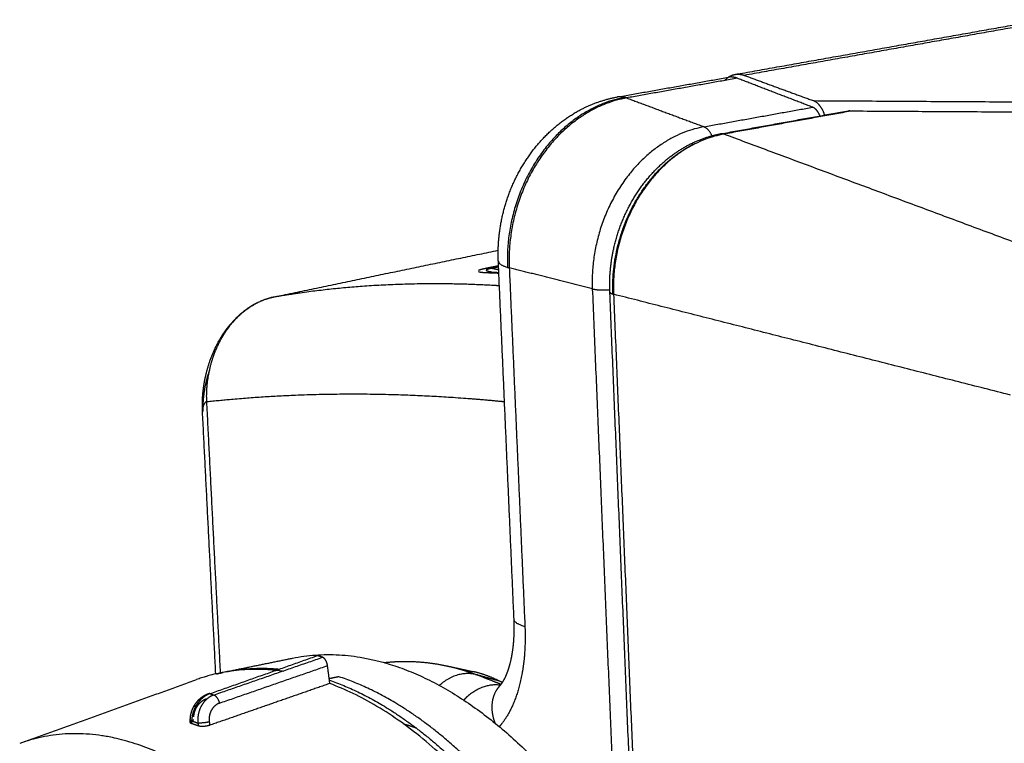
# Model space of a CAD drawing. Header units: millimetres. Extents: x 9946 to 11276, y -4769 to -3439.
# Tile 4 of 100: x 10111 to 10202, y -4149 to -4083. Entities that reach past the tile are written whole.
import ezdxf

# ---------------------------------------------------------------- set-up
doc = ezdxf.new("R2010")
doc.units = ezdxf.units.MM
doc.layers.add('ROXX NEO mini i_Fixture', color=7, linetype='Continuous', true_color=0x000000)

msp = doc.modelspace()

# ---------------------------------------------------------------- linework, layer by layer
at = {"layer": 'ROXX NEO mini i_Fixture', "color": 18, "true_color": 0x000000}
for points, weights, degree in [([(10177.378, -4087.771), (10191.71, -4085.226), (10205.798, -4082.725)], [789.545660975, 796.346036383, 803.146411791], 2), ([(10177.378, -4087.771), (10191.71, -4085.226), (10205.798, -4082.725)], [789.545660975, 796.346036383, 803.146411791], 2), ([(10166.519, -4089.851), (10171.648, -4088.94), (10176.745, -4088.035)], [772.793127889, 775.146455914, 777.499783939], 2), ([(10166.519, -4089.851), (10171.648, -4088.94), (10176.745, -4088.035)], [772.793127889, 775.146455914, 777.499783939], 2), ([(10176.443, -4088.313), (10176.855, -4087.864), (10177.378, -4087.771)], [786.674504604, 807.130348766, 862.771234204], 2), ([(10176.443, -4088.313), (10176.855, -4087.864), (10177.378, -4087.771)], [786.674504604, 807.130348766, 862.771234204], 2), ([(10177.57, -4088.126), (10177.248, -4088.002), (10176.98, -4087.985), (10176.744, -4088.03)], [861.764857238, 862.020165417, 862.253865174, 862.474709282], 3), ([(10177.57, -4088.126), (10177.248, -4088.002), (10176.98, -4087.985), (10176.744, -4088.03)], [861.764857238, 862.020165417, 862.253865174, 862.474709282], 3), ([(10134.558, -4108.354), (10141.585, -4106.879), (10148.575, -4105.425), (10155.53, -4103.994)], [913.303343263, 917.551147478, 921.775046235, 925.975096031], 3), ([(10134.558, -4108.354), (10141.585, -4106.879), (10148.575, -4105.425), (10155.53, -4103.994)], [913.303343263, 917.551147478, 921.775046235, 925.975096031], 3), ([(10129.458, -4143.062), (10129.05, -4135.032), (10128.641, -4126.968), (10128.233, -4118.867)], [918.45444466, 916.613585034, 914.782423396, 912.972426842], 3), ([(10129.458, -4143.062), (10129.05, -4135.032), (10128.641, -4126.968), (10128.233, -4118.867)], [918.45444466, 916.613585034, 914.782423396, 912.972426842], 3), ([(10111.398, -4149.453), (10116.861, -4147.485), (10122.29, -4145.53), (10127.684, -4143.587)], [771.151009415, 773.649096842, 776.147184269, 778.645271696], 3), ([(10111.398, -4149.453), (10116.861, -4147.485), (10122.29, -4145.53), (10127.684, -4143.587)], [771.151009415, 773.649096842, 776.147184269, 778.645271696], 3)]:
    msp.add_rational_spline(points, weights, degree=degree, dxfattribs=at)
at = {"layer": 'ROXX NEO mini i_Fixture', "color": 18, "lineweight": -3, "true_color": 0x000000}
for points, weights, degree in [([(10206.656, -4082.806), (10192.564, -4085.31), (10178.228, -4087.858)], [876.93614298, 869.505073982, 862.074004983], 2), ([(10177.57, -4088.126), (10172.483, -4089.03), (10167.366, -4089.94)], [861.764857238, 859.160688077, 856.556518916], 2), ([(10177.378, -4087.771), (10177.792, -4087.698), (10178.228, -4087.858)], [862.771234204, 851.39162906, 862.074004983], 2), ([(10184.529, -4090.794), (10181.038, -4089.456), (10177.57, -4088.126)], [856.284057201, 859.02445722, 861.764857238], 2), ([(10178.228, -4087.858), (10181.399, -4089.021), (10184.587, -4090.19)], [862.074004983, 859.687158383, 857.300311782], 2), ([(10167.206, -4089.889), (10155.778, -4091.92), (10156.374, -4105.559)], [856.679555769, 601.691342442, 853.800071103], 2), ([(10167.366, -4089.94), (10155.944, -4091.971), (10156.539, -4105.604)], [856.556518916, 601.606723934, 853.67871821], 2), ([(10167.206, -4089.889), (10166.854, -4089.792), (10166.52, -4089.851)], [856.679555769, 849.685585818, 857.253936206], 2), ([(10167.366, -4089.94), (10167.286, -4089.91), (10167.206, -4089.889)], [856.556518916, 856.240108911, 856.679555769], 2), ([(10167.366, -4089.94), (10170.927, -4091.265), (10174.51, -4092.598)], [856.556518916, 853.868771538, 851.18102416], 2), ([(10184.587, -4090.19), (10211.208, -4090.347), (10237.689, -4090.503)], [857.300311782, 859.572289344, 861.844266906], 2), ([(10174.51, -4092.598), (10179.534, -4091.693), (10184.529, -4090.794)], [851.18102416, 853.732540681, 856.284057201], 2), ([(10176.046, -4093.248), (10181.967, -4092.178), (10187.847, -4091.116)], [776.937364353, 779.686143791, 782.434923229], 2), ([(10188.015, -4091.168), (10182.196, -4092.219), (10176.337, -4093.278)], [855.767852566, 852.792389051, 849.816925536], 2), ([(10188.015, -4091.168), (10187.956, -4091.124), (10187.9, -4091.106), (10187.847, -4091.116)], [855.767852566, 855.862568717, 855.964448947, 856.067791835], 3), ([(10187.877, -4091.113), (10187.946, -4091.114), (10188.015, -4091.114)], [782.52457871, 782.529958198, 782.535337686], 2), ([(10237.636, -4091.455), (10212.886, -4091.312), (10188.015, -4091.168)], [860.006336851, 857.887094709, 855.767852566], 2), ([(10174.51, -4092.598), (10163.661, -4094.553), (10164.204, -4107.549)], [851.18102416, 598.016868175, 848.45254573], 2), ([(10174.51, -4092.598), (10174.951, -4092.763), (10175.226, -4093.433)], [851.18102416, 713.716197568, 738.905955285], 2), ([(10176.337, -4093.278), (10165.643, -4095.211), (10166.164, -4108.037)], [849.816925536, 597.246220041, 846.84883804], 2), ([(10176.283, -4093.261), (10176.161, -4093.228), (10176.046, -4093.248)], [849.85793782, 842.48593598, 850.052879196], 2), ([(10176.337, -4093.278), (10176.31, -4093.268), (10176.283, -4093.261)], [849.816925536, 849.463085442, 849.85793782], 2), ([(10210.493, -4105.989), (10193.163, -4099.54), (10176.337, -4093.278)], [825.098625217, 837.457775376, 849.816925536], 2), ([(10166.108, -4108.031), (10165.7, -4098.154), (10173.578, -4094.178)], [847.166790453, 640.720023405, 777.02550274], 2), ([(10154.537, -4105.634), (10154.414, -4105.658), (10154.213, -4105.701), (10154.015, -4105.749), (10153.872, -4105.789), (10153.767, -4105.826), (10153.721, -4105.847), (10153.703, -4105.856)], [896.802112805, 896.732072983, 896.579874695, 896.354243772, 896.12300412, 895.873073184, 895.70037024, 895.612765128], 3), ([(10154.432, -4105.771), (10154.449, -4105.76), (10154.493, -4105.736), (10154.607, -4105.697), (10154.738, -4105.665), (10154.823, -4105.648)], [896.034561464, 896.101016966, 896.227359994, 896.407043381, 896.521944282, 896.572223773], 3), ([(10155.557, -4105.432), (10155.217, -4105.499), (10154.877, -4105.566), (10154.537, -4105.634)], [897.384921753, 897.190761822, 896.996491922, 896.802112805], 3), ([(10154.537, -4105.634), (10154.678, -4105.622), (10154.823, -4105.648)], [896.802112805, 893.726928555, 896.572223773], 2), ([(10154.823, -4105.648), (10155.068, -4105.6), (10155.313, -4105.551), (10155.557, -4105.503)], [896.572223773, 896.712006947, 896.851733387, 896.991402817], 3), ([(10155.567, -4105.799), (10155.195, -4105.724), (10154.823, -4105.648)], [895.940549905, 896.256386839, 896.572223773], 2), ([(10155.531, -4104.995), (10155.546, -4105.318), (10156.374, -4105.559)], [855.326014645, 816.097958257, 853.800071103], 2), ([(10156.982, -4138.033), (10156.259, -4121.582), (10155.531, -4104.995)], [738.962484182, 735.933592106, 732.90470003], 2), ([(10156.374, -4105.559), (10156.453, -4105.582), (10156.539, -4105.604)], [853.800071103, 853.36189162, 853.67871821], 2), ([(10156.539, -4105.604), (10157.264, -4122.22), (10157.984, -4138.7)], [853.67871821, 857.213543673, 860.748369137], 2), ([(10164.204, -4107.549), (10160.36, -4106.573), (10156.539, -4105.604)], [848.45254573, 851.06563197, 853.67871821], 2), ([(10155.595, -4106.152), (10155.221, -4106.078), (10154.848, -4106.004)], [806.017478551, 806.29202403, 806.566569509], 2), ([(10164.204, -4107.549), (10164.838, -4107.71), (10165.815, -4107.625)], [848.45254573, 674.533481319, 762.005755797], 2), ([(10164.204, -4107.549), (10165.232, -4132.158), (10166.248, -4156.469)], [848.45254573, 853.6685419, 858.884538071], 2), ([(10165.819, -4107.838), (10165.824, -4107.949), (10166.108, -4108.031)], [847.682758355, 808.365773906, 847.166790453], 2), ([(10167.874, -4157.499), (10166.854, -4132.844), (10165.821, -4107.882)], [738.28557978, 733.737668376, 729.189756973], 2), ([(10166.108, -4108.031), (10166.135, -4108.039), (10166.164, -4108.047)], [847.166790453, 846.773122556, 847.126339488], 2), ([(10202.778, -4117.34), (10184.208, -4112.626), (10166.164, -4108.047)], [823.094672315, 835.110505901, 847.126339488], 2), ([(10166.164, -4108.047), (10167.196, -4133.034), (10168.215, -4157.713)], [847.126339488, 852.415363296, 857.704387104], 2), ([(10128.629, -4117.948), (10128.443, -4117.955), (10128.208, -4118.375), (10128.233, -4118.867)], [910.924767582, 911.243187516, 912.208599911, 912.972426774], 3), ([(10129.898, -4142.942), (10129.476, -4134.635), (10129.054, -4126.301), (10128.629, -4117.948)], [916.627209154, 914.72367342, 912.82231358, 910.924767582], 3), ([(10157.984, -4138.7), (10156.999, -4138.424), (10156.982, -4138.033)], [860.748369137, 814.828778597, 862.395673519], 2), ([(10136.547, -4141.605), (10147.404, -4139.383), (10158.714, -4150.762)], [876.093648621, 813.090006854, 858.700297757], 2), ([(10128.922, -4144.882), (10133.895, -4143.122), (10138.841, -4141.372)], [859.437200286, 861.819357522, 864.201514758], 2), ([(10129.278, -4145.001), (10134.307, -4143.259), (10139.309, -4141.526)], [859.148394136, 861.485645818, 863.822897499], 2), ([(10130.392, -4142.864), (10133.475, -4142.233), (10136.547, -4141.605)], [847.358699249, 848.875611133, 850.392523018], 2), ([(10138.685, -4141.368), (10138.641, -4141.384), (10138.603, -4141.415), (10138.57, -4141.455)], [864.340251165, 864.384325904, 864.425864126, 864.46590448], 3), ([(10138.841, -4141.372), (10138.78, -4141.352), (10138.729, -4141.352), (10138.685, -4141.368)], [864.201514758, 864.250888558, 864.296802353, 864.340251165], 3), ([(10139.309, -4141.526), (10139.075, -4141.449), (10138.841, -4141.372)], [863.822897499, 864.012206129, 864.201514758], 2), ([(10139.768, -4142.299), (10139.739, -4142.083), (10139.615, -4141.773), (10139.434, -4141.567), (10139.309, -4141.526)], [863.613239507, 863.582770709, 863.613858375, 863.722074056, 863.822897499], 3), ([(10135.738, -4142.832), (10131.507, -4142.21), (10127.684, -4143.587)], [862.497210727, 860.720172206, 874.893826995], 2), ([(10129.483, -4143.079), (10129.814, -4142.99), (10130.149, -4142.916)], [864.001102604, 867.200651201, 870.52791648], 2), ([(10129.798, -4145.758), (10134.796, -4144.023), (10139.768, -4142.299)], [858.967108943, 861.290174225, 863.613239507], 2), ([(10130.392, -4142.864), (10132.788, -4142.374), (10135.324, -4142.617)], [872.968134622, 865.325754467, 863.549352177], 2), ([(10139.985, -4143.942), (10139.877, -4143.12), (10139.768, -4142.299)], [863.845280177, 863.729259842, 863.613239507], 2), ([(10153.532, -4143.142), (10151.716, -4142.638), (10150.092, -4144.124)], [873.38669307, 773.244862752, 863.489232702], 2), ([(10151.021, -4142.372), (10151.684, -4142.524), (10152.423, -4142.686), (10153.188, -4142.847)], [875.369041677, 876.34395131, 877.305350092, 878.227383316], 3), ([(10151.021, -4142.373), (10151.894, -4142.574), (10152.734, -4142.836), (10153.532, -4143.142)], [875.369081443, 874.656146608, 873.994335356, 873.38669307], 3), ([(10155.631, -4143.724), (10154.804, -4143.307), (10153.988, -4143.015), (10153.188, -4142.847)], [874.64104478, 875.816316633, 877.014712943, 878.227388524], 3), ([(10139.985, -4143.942), (10136.303, -4145.222), (10132.607, -4146.507), (10128.895, -4147.798)], [863.845280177, 862.122889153, 860.400500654, 858.67811491], 3), ([(10140.827, -4143.32), (10140.377, -4143.412), (10139.928, -4143.505)], [865.319846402, 865.093037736, 864.86622907], 2), ([(10139.961, -4143.647), (10145.974, -4145.723), (10151.792, -4151.365)], [863.846146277, 844.828697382, 856.026469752], 2), ([(10174.276, -4206.979), (10170.574, -4155.357), (10139.985, -4143.942)], [849.773080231, 616.592051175, 863.845280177], 2), ([(10152.934, -4151.123), (10146.978, -4145.353), (10140.827, -4143.32)], [856.600543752, 845.132543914, 865.319846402], 2), ([(10155.631, -4143.724), (10154.582, -4143.434), (10153.532, -4143.142)], [874.64104478, 874.013868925, 873.38669307], 2), ([(10155.901, -4143.861), (10155.766, -4143.793), (10155.631, -4143.724)], [874.257589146, 874.449316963, 874.64104478], 2), ([(10128.922, -4144.882), (10128.822, -4144.917), (10128.634, -4145.002), (10128.398, -4145.15), (10128.193, -4145.312), (10128.008, -4145.491), (10127.835, -4145.694), (10127.669, -4145.932), (10127.51, -4146.219), (10127.371, -4146.561), (10127.268, -4146.956), (10127.239, -4147.248), (10127.238, -4147.398)], [859.437200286, 859.389451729, 859.305098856, 859.210738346, 859.137577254, 859.08065894, 859.036956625, 859.00678901, 858.994176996, 859.007573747, 859.056499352, 859.119320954, 859.15957225], 3), ([(10128.771, -4144.879), (10128.838, -4144.856), (10128.905, -4144.832)], [746.414810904, 746.442495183, 746.470179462], 2), ([(10128.771, -4144.879), (10128.84, -4144.855), (10128.922, -4144.882)], [859.577667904, 844.585926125, 859.437200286], 2), ([(10128.922, -4144.882), (10129.1, -4144.942), (10129.278, -4145.001)], [859.437200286, 859.292797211, 859.148394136], 2), ([(10155.432, -4144.451), (10155.402, -4144.47), (10155.388, -4144.482), (10155.388, -4144.482)], [867.948546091, 867.755360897, 867.566849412, 867.380711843], 3), ([(10155.457, -4144.406), (10155.466, -4144.395), (10155.476, -4144.381), (10155.488, -4144.367)], [866.637595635, 866.583991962, 866.530327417, 866.476545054], 3), ([(10155.695, -4144.123), (10155.62, -4144.201), (10155.551, -4144.282), (10155.488, -4144.367)], [866.661435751, 866.598432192, 866.536678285, 866.476550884], 3), ([(10127.431, -4147.016), (10127.435, -4146.916), (10127.46, -4146.724), (10127.535, -4146.463), (10127.634, -4146.237), (10127.744, -4146.047), (10127.857, -4145.89), (10127.975, -4145.756), (10128.101, -4145.637), (10128.239, -4145.529), (10128.397, -4145.432), (10128.522, -4145.375), (10128.589, -4145.351)], [859.793119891, 859.763611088, 859.717609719, 859.679170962, 859.665709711, 859.670551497, 859.68795634, 859.71498059, 859.751286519, 859.798793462, 859.86099456, 859.916890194, 859.948976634], 3), ([(10129.278, -4145.001), (10129.09, -4145.067), (10128.733, -4145.261), (10128.298, -4145.7), (10127.988, -4146.238), (10127.802, -4146.863), (10127.783, -4147.347), (10127.809, -4147.592)], [859.148394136, 859.060709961, 858.902503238, 858.732130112, 858.635354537, 858.610996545, 858.655054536, 858.695394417], 3), ([(10129.798, -4145.758), (10129.669, -4145.802), (10129.437, -4145.931), (10129.15, -4146.226), (10128.951, -4146.586), (10128.837, -4147.009), (10128.832, -4147.329), (10128.855, -4147.497)], [858.967108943, 858.907397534, 858.803354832, 858.685119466, 858.614726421, 858.590621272, 858.612250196, 858.635880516], 3), ([(10129.278, -4145.001), (10129.645, -4145.127), (10129.798, -4145.758)], [859.148394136, 651.208271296, 858.967108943], 2), ([(10127.463, -4146.036), (10127.568, -4145.988), (10127.674, -4145.941)], [772.950405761, 773.416901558, 773.896041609], 2), ([(10127.096, -4147.532), (10127.1, -4147.402), (10127.105, -4147.272)], [737.965105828, 737.932175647, 737.899245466], 2), ([(10127.238, -4147.398), (10127.103, -4147.319), (10127.107, -4147.23)], [859.15957225, 820.168926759, 859.400202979], 2), ([(10127.109, -4147.49), (10127.126, -4147.458), (10127.197, -4147.394), (10127.338, -4147.328), (10127.421, -4147.299)], [859.568470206, 859.627249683, 859.738881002, 859.836777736, 859.87666898], 3), ([(10127.229, -4147.649), (10127.173, -4147.631), (10127.133, -4147.608), (10127.112, -4147.581)], [859.23359289, 859.279665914, 859.332935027, 859.39044123], 3), ([(10127.229, -4147.649), (10127.234, -4147.524), (10127.238, -4147.398)], [859.23359289, 859.19658257, 859.15957225], 2), ([(10127.845, -4147.858), (10127.537, -4147.748), (10127.229, -4147.649)], [858.732812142, 858.939479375, 859.23359289], 2), ([(10127.238, -4147.398), (10127.524, -4147.495), (10127.809, -4147.592)], [859.15957225, 858.927483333, 858.695394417], 2), ([(10128.855, -4147.497), (10128.219, -4147.626), (10127.809, -4147.592)], [858.635880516, 614.826842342, 858.695394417], 2), ([(10127.809, -4147.592), (10127.827, -4147.725), (10127.845, -4147.858)], [858.695394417, 858.71410328, 858.732812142], 2), ([(10128.855, -4147.497), (10128.875, -4147.648), (10128.895, -4147.798)], [858.635880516, 858.656997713, 858.67811491], 2), ([(10128.895, -4147.798), (10128.813, -4147.826), (10128.628, -4147.875), (10128.324, -4147.912), (10128.044, -4147.907), (10127.901, -4147.878), (10127.845, -4147.858)], [858.67811491, 858.640196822, 858.581970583, 858.561556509, 858.612240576, 858.687530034, 858.732812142], 3), ([(10146.801, -4147.674), (10147.188, -4147.781), (10147.565, -4147.903), (10147.933, -4148.036)], [873.114412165, 872.772610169, 872.443783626, 872.127711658], 3)]:
    msp.add_rational_spline(points, weights, degree=degree, dxfattribs=at)
for points, weights, degree, knots in [([(10155.531, -4104.995), (10155.517, -4104.664), (10155.513, -4104.332), (10155.52, -4103.999), (10155.554, -4102.37), (10155.842, -4100.745), (10156.372, -4099.194), (10156.948, -4097.507), (10157.799, -4095.937), (10158.887, -4094.571), (10160.001, -4093.172), (10161.349, -4092.007), (10162.863, -4091.165), (10164.014, -4090.524), (10165.248, -4090.077), (10166.52, -4089.851)], [855.32604686, 855.270530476, 855.21893187, 855.171448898, 854.939130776, 854.808392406, 854.787428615, 854.764616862, 854.872232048, 855.09806024, 855.329487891, 855.681049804, 856.121480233, 856.456728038, 856.838526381, 857.253937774], 3, [10.558987, 10.558987, 10.558987, 10.558987, 11.214079, 11.214079, 11.214079, 14.416856, 14.416856, 14.416856, 17.905449, 17.905449, 17.905449, 21.485446, 21.485446, 21.485446, 24.20963, 24.20963, 24.20963, 24.20963]), ([(10185.634, -4091.516), (10185.567, -4091.247), (10185.288, -4090.709), (10184.909, -4090.308), (10184.587, -4090.19)], [856.747417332, 856.73811037, 856.840399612, 857.060129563, 857.300311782], 3, [-1.456401, -1.456401, -1.456401, -1.456401, -0.884486, 0, 0, 0, 0]), ([(10185.245, -4091.668), (10185.212, -4091.586), (10185.037, -4091.205), (10184.807, -4090.9), (10184.529, -4090.794)], [855.870217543, 855.878547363, 855.939078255, 856.06602493, 856.284057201], 3, [0.5825343, 0.5825343, 0.5825343, 0.5825343, 0.7853142, 1.5706284, 1.5706284, 1.5706284, 1.5706284]), ([(10165.819, -4107.838), (10165.766, -4106.563), (10165.876, -4105.268), (10166.146, -4103.993), (10166.508, -4102.283), (10167.15, -4100.644), (10168.036, -4099.172), (10168.926, -4097.693), (10170.046, -4096.412), (10171.333, -4095.411), (10172.531, -4094.478), (10173.855, -4093.802), (10175.238, -4093.43), (10175.506, -4093.358), (10175.776, -4093.297), (10176.046, -4093.248)], [847.682756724, 847.434208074, 847.260597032, 847.169301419, 847.046801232, 847.074870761, 847.250718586, 847.427419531, 847.749936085, 848.194759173, 848.609212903, 849.122984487, 849.706536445, 849.819835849, 849.935335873, 850.052827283], 3, [0.604078, 0.604078, 0.604078, 0.604078, 3.127551, 3.127551, 3.127551, 6.516096, 6.516096, 6.516096, 9.922659, 9.922659, 9.922659, 13.0959, 13.0959, 13.0959, 13.711466, 13.711466, 13.711466, 13.711466]), ([(10154.816, -4105.997), (10154.789, -4105.991), (10154.719, -4105.976), (10154.621, -4105.952), (10154.53, -4105.924), (10154.462, -4105.895), (10154.43, -4105.876), (10154.419, -4105.866)], [894.149217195, 894.207981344, 894.367496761, 894.614463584, 894.884467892, 895.138379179, 895.298650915, 895.376969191], 3, [-8.333094, -8.333094, -8.333094, -8.333094, -7.888067, -7.09926, -6.310453, -5.521647, -4.73284, -4.73284, -4.73284, -4.73284]), ([(10153.689, -4105.953), (10153.704, -4105.959), (10153.741, -4105.972), (10153.821, -4105.99), (10153.928, -4106.006), (10154.064, -4106.021), (10154.231, -4106.034), (10154.43, -4106.046), (10154.663, -4106.056), (10154.93, -4106.065), (10155.23, -4106.072), (10155.458, -4106.076), (10155.58, -4106.078), (10155.584, -4106.078)], [894.472127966, 894.366933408, 894.150069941, 893.802255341, 893.429166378, 893.02852305, 892.598805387, 892.139972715, 891.653379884, 891.140731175, 890.60322656, 890.221692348, 890.022644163, 890.016531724], 3, [-21.989732, -21.989732, -21.989732, -21.989732, -21.175297, -20.360863, -19.546428, -18.731994, -17.917559, -17.103125, -16.28869, -15.474256, -14.659821, -13.845387, -13.819606, -13.819606, -13.819606, -13.819606]), ([(10154.805, -4105.994), (10154.827, -4105.996), (10154.86, -4105.999), (10154.898, -4106.002), (10154.939, -4106.004), (10154.988, -4106.007), (10155.042, -4106.01), (10155.1, -4106.013), (10155.165, -4106.016), (10155.234, -4106.019), (10155.307, -4106.022), (10155.386, -4106.024), (10155.468, -4106.027), (10155.508, -4106.028), (10155.549, -4106.029), (10155.591, -4106.03)], [893.201050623, 893.055064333, 892.908774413, 892.765727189, 892.610682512, 892.455831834, 892.303591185, 892.139736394, 891.97638827, 891.81517983, 891.642936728, 891.471396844, 891.301664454, 891.219397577, 891.137302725, 891.055451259], 3, [1.591986, 1.591986, 1.591986, 1.591986, 2.046623, 2.046623, 2.046623, 2.538573, 2.538573, 2.538573, 3.067482, 3.067482, 3.067482, 3.632208, 3.632208, 3.632208, 3.905803, 3.905803, 3.905803, 3.905803]), ([(10155.631, -4107.269), (10155.041, -4107.233), (10150.464, -4106.991), (10143.402, -4107.126), (10137.17, -4107.903), (10134.626, -4108.342), (10134.558, -4108.354)], [879.114512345, 880.018153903, 887.096222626, 898.346961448, 908.91656652, 913.187137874, 913.303343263], 3, [-39.315446, -39.315446, -39.315446, -39.315446, -36.171646, -14.707461, -0.398004, 0, 0, 0, 0]), ([(10128.629, -4117.948), (10128.602, -4117.414), (10128.634, -4116.326), (10129.022, -4114.157), (10130.074, -4111.616), (10131.79, -4109.722), (10133.341, -4108.743), (10134.15, -4108.449), (10134.558, -4108.354)], [910.924767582, 910.803692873, 910.615216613, 910.472470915, 910.770078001, 911.577226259, 912.499179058, 913.027858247, 913.303343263], 3, [-9.192011, -9.192011, -9.192011, -9.192011, -8.043009, -6.894008, -4.596005, -2.298003, -1.149001, 0, 0, 0, 0]), ([(10128.902, -4114.974), (10128.784, -4115.302), (10128.526, -4116.148), (10128.291, -4117.462), (10128.25, -4118.431), (10128.26, -4118.866)], [912.977941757, 912.957964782, 912.938513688, 913.033387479, 913.195669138, 913.287131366], 3, [-2.988298, -2.988298, -2.988298, -2.988298, -2.248581, -1.124291, -0.185978, -0.185978, -0.185978, -0.185978]), ([(10128.629, -4117.948), (10131.039, -4117.689), (10137.169, -4117.214), (10146.073, -4117.18), (10152.907, -4117.636), (10155.848, -4117.922), (10156.1, -4117.947)], [910.924767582, 906.770235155, 896.426738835, 882.009937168, 871.392665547, 866.92718413, 866.546473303], 3, [0, 0, 0, 0, 14.269092, 35.572722, 49.775142, 51.099132, 51.099132, 51.099132, 51.099132]), ([(10155.695, -4144.123), (10155.731, -4144.085), (10155.778, -4144.032), (10155.831, -4143.96), (10155.91, -4143.855), (10156.002, -4143.711), (10156.098, -4143.529), (10156.148, -4143.434), (10156.198, -4143.329), (10156.248, -4143.215), (10156.401, -4142.867), (10156.546, -4142.434), (10156.664, -4141.943), (10156.79, -4141.417), (10156.884, -4140.825), (10156.94, -4140.196), (10156.989, -4139.64), (10157.008, -4139.052), (10156.995, -4138.449), (10156.992, -4138.311), (10156.988, -4138.173), (10156.982, -4138.033)], [866.661424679, 866.47618398, 866.294056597, 866.113216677, 865.850579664, 865.598742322, 865.355349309, 865.228571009, 865.104887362, 864.984191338, 864.616411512, 864.279595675, 863.973635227, 863.646576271, 863.355176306, 863.09993783, 862.87482501, 862.677091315, 862.507469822, 862.468762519, 862.431492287, 862.395673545], 3, [0.32273, 0.32273, 0.32273, 0.32273, 0.901142, 0.901142, 0.901142, 1.743981, 1.743981, 1.743981, 2.183589, 2.183589, 2.183589, 3.525619, 3.525619, 3.525619, 4.959723, 4.959723, 4.959723, 6.223227, 6.223227, 6.223227, 6.510841, 6.510841, 6.510841, 6.510841]), ([(10157.984, -4138.7), (10158.022, -4139.58), (10157.994, -4141.238), (10157.688, -4143.447), (10157.146, -4145.361), (10156.452, -4146.833), (10155.9, -4147.603), (10155.638, -4147.903)], [860.748369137, 860.937880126, 861.37180772, 862.15564921, 863.047407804, 863.947108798, 864.562888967, 864.839252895], 3, [-7.973132, -7.973132, -7.973132, -7.973132, -6.378506, -4.783879, -3.189253, -1.594626, -0.365285, -0.365285, -0.365285, -0.365285]), ([(10144.998, -4142.014), (10145.714, -4141.933), (10146.438, -4141.897), (10147.167, -4141.907), (10148.339, -4141.922), (10149.52, -4142.054), (10150.699, -4142.303), (10150.807, -4142.325), (10150.914, -4142.349), (10151.022, -4142.374)], [879.455857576, 878.949985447, 878.447580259, 877.947700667, 877.145110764, 876.356409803, 875.579885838, 875.509246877, 875.438747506, 875.368389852], 3, [99.993331, 99.993331, 99.993331, 99.993331, 102.242687, 102.242687, 102.242687, 105.855537, 105.855537, 105.855537, 106.184342, 106.184342, 106.184342, 106.184342]), ([(10155.779, -4144.033), (10155.649, -4143.98), (10155.22, -4143.805), (10154.477, -4143.508), (10153.849, -4143.264), (10153.532, -4143.142)], [871.699465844, 871.79511814, 872.113419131, 872.669544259, 873.144564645, 873.38669307], 3, [-2.488276, -2.488276, -2.488276, -2.488276, -2.043574, -1.021787, 0, 0, 0, 0]), ([(10127.107, -4147.23), (10127.112, -4147.094), (10127.128, -4146.956), (10127.156, -4146.819), (10127.181, -4146.697), (10127.215, -4146.576), (10127.258, -4146.457), (10127.295, -4146.351), (10127.34, -4146.247), (10127.39, -4146.146), (10127.435, -4146.057), (10127.485, -4145.969), (10127.54, -4145.885), (10127.589, -4145.809), (10127.641, -4145.736), (10127.697, -4145.666), (10127.749, -4145.6), (10127.805, -4145.537), (10127.862, -4145.477), (10127.92, -4145.417), (10127.979, -4145.361), (10128.041, -4145.308), (10128.106, -4145.252), (10128.174, -4145.2), (10128.243, -4145.152), (10128.32, -4145.098), (10128.399, -4145.05), (10128.481, -4145.007), (10128.575, -4144.957), (10128.672, -4144.914), (10128.771, -4144.879)], [859.400207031, 859.370980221, 859.345975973, 859.326168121, 859.308453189, 859.294753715, 859.285425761, 859.277105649, 859.272233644, 859.270936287, 859.269783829, 859.271442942, 859.275899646, 859.27989842, 859.286155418, 859.29459537, 859.302494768, 859.312322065, 859.323965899, 859.335468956, 859.348769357, 859.363716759, 859.379356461, 859.396844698, 859.415955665, 859.437050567, 859.460186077, 859.485030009, 859.513688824, 859.544821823, 859.577669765], 3, [0.327837, 0.327837, 0.327837, 0.327837, 0.60646, 0.60646, 0.60646, 0.85542, 0.85542, 0.85542, 1.077455, 1.077455, 1.077455, 1.274654, 1.274654, 1.274654, 1.451573, 1.451573, 1.451573, 1.617153, 1.617153, 1.617153, 1.780734, 1.780734, 1.780734, 1.951912, 1.951912, 1.951912, 2.140883, 2.140883, 2.140883, 2.359037, 2.359037, 2.359037, 2.359037]), ([(10155.712, -4144.105), (10154.05, -4143.875), (10152.61, -4145.213), (10152.475, -4145.338), (10152.349, -4145.474)], [841.640630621, 779.176310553, 869.597102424, 860.194435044, 852.417222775], 2, [-5.564758, -5.564758, -5.564758, -3.026523, -3.026523, -2.76495, -2.76495, -2.76495]), ([(10155.458, -4144.407), (10155.258, -4144.685), (10154.985, -4145.294), (10154.894, -4146.229), (10155.012, -4146.994), (10155.152, -4147.429), (10155.212, -4147.586)], [866.447768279, 866.253557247, 865.900963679, 865.505651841, 865.267597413, 865.164855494, 865.131892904], 3, [2.4668, 2.4668, 2.4668, 2.4668, 3.289067, 4.111334, 4.933601, 5.425464, 5.425464, 5.425464, 5.425464]), ([(10155.856, -4210.741), (10153.773, -4183.292), (10139.376, -4163.686), (10125.236, -4144.43), (10111.363, -4149.466)], [842.461024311, 744.866256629, 844.939639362, 758.382868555, 866.508700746], 2, [-109.257502, -109.257502, -109.257502, -75.700039, -75.700039, -42.142575, -42.142575, -42.142575])]:
    msp.add_rational_spline(points, weights, degree=degree, knots=knots, dxfattribs=at)
at = {"layer": 'ROXX NEO mini i_Fixture', "color": 18, "true_color": 0x000000}
msp.add_rational_spline([(10128.233, -4118.867), (10128.203, -4118.27), (10128.22, -4117.661), (10128.284, -4117.046), (10128.346, -4116.449), (10128.453, -4115.842), (10128.606, -4115.239), (10128.889, -4114.12), (10129.344, -4112.974), (10129.979, -4111.954), (10130.217, -4111.572), (10130.477, -4111.211), (10130.76, -4110.871), (10131.171, -4110.378), (10131.622, -4109.94), (10132.095, -4109.572), (10132.478, -4109.274), (10132.875, -4109.022), (10133.28, -4108.82)], [912.972483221, 912.737792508, 912.520422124, 912.32810033, 912.140990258, 911.975054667, 911.840367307, 911.590251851, 911.433644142, 911.452056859, 911.458941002, 911.495514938, 911.560975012, 911.655850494, 911.809646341, 912.011108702, 912.174236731, 912.368219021, 912.584395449], degree=3, knots=[0.315466, 0.315466, 0.315466, 0.315466, 1.695698, 1.695698, 1.695698, 3.039035, 3.039035, 3.039035, 5.568041, 5.568041, 5.568041, 6.503327, 6.503327, 6.503327, 7.865061, 7.865061, 7.865061, 8.965849, 8.965849, 8.965849, 8.965849], dxfattribs=at)
msp.add_rational_spline([(10128.233, -4118.867), (10128.203, -4118.27), (10128.22, -4117.661), (10128.284, -4117.046), (10128.346, -4116.449), (10128.453, -4115.842), (10128.606, -4115.239), (10128.889, -4114.12), (10129.344, -4112.974), (10129.979, -4111.954), (10130.217, -4111.572), (10130.477, -4111.211), (10130.76, -4110.871), (10131.171, -4110.378), (10131.622, -4109.94), (10132.095, -4109.572), (10132.478, -4109.274), (10132.875, -4109.022), (10133.28, -4108.82)], [912.972483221, 912.737792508, 912.520422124, 912.32810033, 912.140990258, 911.975054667, 911.840367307, 911.590251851, 911.433644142, 911.452056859, 911.458941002, 911.495514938, 911.560975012, 911.655850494, 911.809646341, 912.011108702, 912.174236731, 912.368219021, 912.584395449], degree=3, knots=[0.315466, 0.315466, 0.315466, 0.315466, 1.695698, 1.695698, 1.695698, 3.039035, 3.039035, 3.039035, 5.568041, 5.568041, 5.568041, 6.503327, 6.503327, 6.503327, 7.865061, 7.865061, 7.865061, 8.965849, 8.965849, 8.965849, 8.965849], dxfattribs=at)

doc.saveas('drawing.dxf')
